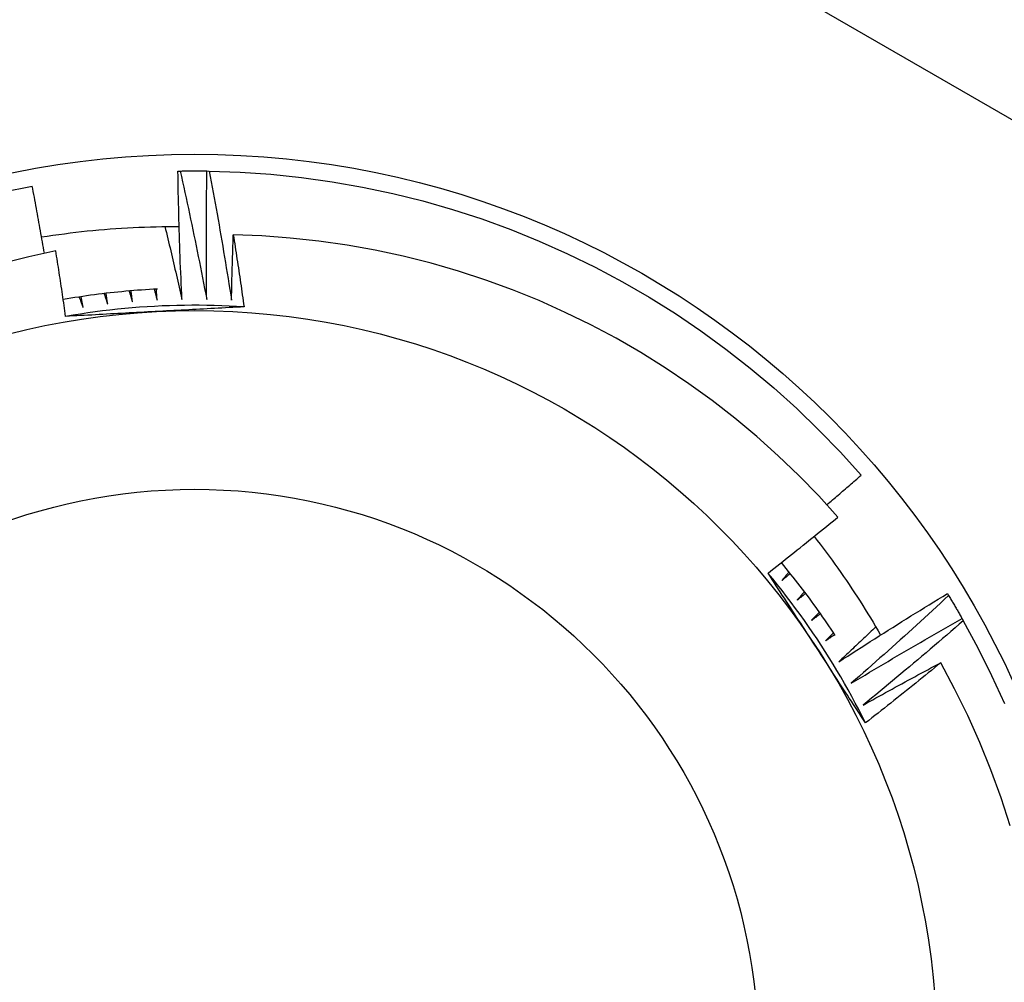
# Model space of a CAD drawing. Header units: inches. Extents: x 48.1 to 120.1, y 31.5 to 55.7.
# Tile 78 of 82: x 114.148 to 114.322, y 53.177 to 53.346. Entities that reach past the tile are written whole.
import ezdxf

# ---------------------------------------------------------------- set-up
doc = ezdxf.new("R2010")
doc.units = ezdxf.units.IN
doc.header["$MEASUREMENT"] = 0
doc.layers.add('Visible Edges(ANSI)', color=7, linetype='Continuous', lineweight=25)
doc.layers.add('Visible Tangent Edges(ANSI)', color=7, linetype='Continuous', lineweight=25)

msp = doc.modelspace()

# ---------------------------------------------------------------- linework, layer by layer
at = {"layer": 'Visible Edges(ANSI)'}
for p, q in [((114.17588, 53.31951), (114.17629, 53.31952)), ((114.181, 53.31953), (114.18141, 53.31952)), ((114.31156, 53.24505), (114.31178, 53.2447)), ((114.31416, 53.24064), (114.31436, 53.24028))]:
    msp.add_line(p, q, dxfattribs=at)
at = {"layer": 'Visible Edges(ANSI)', "flags": 128}
for points in [[(114.17659, 53.2969), (114.17655, 53.29785), (114.17651, 53.29879), (114.17647, 53.29973), (114.17643, 53.30067), (114.17639, 53.30161), (114.17635, 53.30255), (114.17631, 53.30349), (114.17628, 53.30444), (114.17624, 53.30538), (114.17621, 53.30632), (114.17618, 53.30726), (114.17615, 53.3082), (114.17612, 53.30915), (114.17609, 53.31009), (114.17607, 53.31103), (114.17604, 53.31197), (114.17602, 53.31292), (114.17599, 53.31386), (114.17597, 53.3148), (114.17595, 53.31574), (114.17593, 53.31669), (114.17591, 53.31763), (114.1759, 53.31857), (114.17588, 53.31951)], [(114.17629, 53.31952), (114.17649, 53.31952), (114.17669, 53.31953), (114.17688, 53.31953), (114.17708, 53.31953), (114.17728, 53.31953), (114.17747, 53.31954), (114.17767, 53.31954), (114.17786, 53.31954), (114.17806, 53.31954), (114.17826, 53.31954), (114.17845, 53.31954), (114.17865, 53.31954), (114.17884, 53.31954), (114.17904, 53.31954), (114.17924, 53.31954), (114.17943, 53.31954), (114.17963, 53.31954), (114.17982, 53.31954), (114.18002, 53.31954), (114.18022, 53.31954), (114.18041, 53.31953), (114.18061, 53.31953), (114.1808, 53.31953), (114.181, 53.31953)], [(114.17629, 53.31952), (114.1765, 53.31858), (114.17671, 53.31764), (114.17692, 53.3167), (114.17712, 53.31576), (114.17732, 53.31482), (114.17753, 53.31388), (114.17773, 53.31294), (114.17793, 53.312), (114.17813, 53.31106), (114.17832, 53.31012), (114.17852, 53.30918), (114.17872, 53.30823), (114.17891, 53.30729), (114.1791, 53.30635), (114.17929, 53.30541), (114.17948, 53.30446), (114.17967, 53.30352), (114.17986, 53.30258), (114.18005, 53.30163), (114.18023, 53.30069), (114.18042, 53.29974), (114.1806, 53.2988), (114.18079, 53.29785), (114.18097, 53.29691)], [(114.18097, 53.29691), (114.18095, 53.29785), (114.18094, 53.29879), (114.18093, 53.29973), (114.18092, 53.30067), (114.18092, 53.30162), (114.18091, 53.30256), (114.1809, 53.3035), (114.1809, 53.30444), (114.1809, 53.30539), (114.1809, 53.30633), (114.1809, 53.30727), (114.1809, 53.30821), (114.1809, 53.30916), (114.1809, 53.3101), (114.18091, 53.31104), (114.18091, 53.31198), (114.18092, 53.31293), (114.18093, 53.31387), (114.18094, 53.31481), (114.18095, 53.31576), (114.18096, 53.3167), (114.18097, 53.31764), (114.18099, 53.31858), (114.181, 53.31953)], [(114.18141, 53.31952), (114.18685, 53.31933), (114.19228, 53.31896), (114.19769, 53.31839), (114.20308, 53.31764), (114.20844, 53.3167), (114.21377, 53.31557), (114.21905, 53.31425), (114.22428, 53.31275), (114.22945, 53.31107), (114.23457, 53.30921), (114.23961, 53.30717), (114.24458, 53.30495), (114.24948, 53.30257), (114.25428, 53.30001), (114.25899, 53.29729), (114.2636, 53.2944), (114.26811, 53.29136), (114.27251, 53.28815), (114.2768, 53.2848), (114.28097, 53.2813), (114.28501, 53.27765), (114.28892, 53.27387), (114.29269, 53.26995), (114.29633, 53.2659)], [(114.18141, 53.31952), (114.18159, 53.31857), (114.18177, 53.31763), (114.18194, 53.31668), (114.18212, 53.31574), (114.18229, 53.31479), (114.18246, 53.31384), (114.18263, 53.3129), (114.1828, 53.31195), (114.18297, 53.311), (114.18313, 53.31006), (114.1833, 53.30911), (114.18346, 53.30816), (114.18362, 53.30721), (114.18379, 53.30626), (114.18395, 53.30531), (114.18411, 53.30437), (114.18426, 53.30342), (114.18442, 53.30247), (114.18458, 53.30152), (114.18473, 53.30057), (114.18489, 53.29962), (114.18504, 53.29867), (114.18519, 53.29771), (114.18534, 53.29676)], [(114.14486, 53.31579), (114.15019, 53.31688)], [(114.15235, 53.30505), (114.15226, 53.30554), (114.15217, 53.30604), (114.15209, 53.30653), (114.152, 53.30702), (114.15191, 53.30752), (114.15183, 53.30801), (114.15174, 53.3085), (114.15165, 53.309), (114.15156, 53.30949), (114.15147, 53.30998), (114.15138, 53.31048), (114.15129, 53.31097), (114.1512, 53.31146), (114.15111, 53.31196), (114.15102, 53.31245), (114.15093, 53.31294), (114.15084, 53.31343), (114.15075, 53.31393), (114.15066, 53.31442), (114.15057, 53.31491), (114.15047, 53.31541), (114.15038, 53.3159), (114.15029, 53.31639), (114.15019, 53.31688)], [(114.15185, 53.3079), (114.15285, 53.30805), (114.15385, 53.3082), (114.15486, 53.30835), (114.15586, 53.30848), (114.15687, 53.30861), (114.15788, 53.30873), (114.15889, 53.30885), (114.1599, 53.30896), (114.16091, 53.30906), (114.16192, 53.30915), (114.16293, 53.30924), (114.16394, 53.30932), (114.16495, 53.30939), (114.16596, 53.30946), (114.16698, 53.30952), (114.16799, 53.30957), (114.169, 53.30961), (114.17002, 53.30965), (114.17103, 53.30968), (114.17204, 53.3097), (114.17306, 53.30972), (114.17407, 53.30973), (114.17509, 53.30973), (114.1761, 53.30973)], [(114.17359, 53.30973), (114.17372, 53.30919), (114.17385, 53.30866), (114.17398, 53.30813), (114.1741, 53.30759), (114.17423, 53.30706), (114.17436, 53.30653), (114.17449, 53.30599), (114.17461, 53.30546), (114.17474, 53.30493), (114.17487, 53.30439), (114.17499, 53.30386), (114.17512, 53.30332), (114.17524, 53.30279), (114.17537, 53.30225), (114.17549, 53.30172), (114.17561, 53.30119), (114.17574, 53.30065), (114.17586, 53.30012), (114.17598, 53.29958), (114.17611, 53.29905), (114.17623, 53.29851), (114.17635, 53.29798), (114.17647, 53.29744), (114.17659, 53.2969)], [(114.18534, 53.29676), (114.18535, 53.29724), (114.18536, 53.29772), (114.18537, 53.2982), (114.18538, 53.29868), (114.18539, 53.29916), (114.1854, 53.29964), (114.18541, 53.30012), (114.18542, 53.3006), (114.18543, 53.30108), (114.18545, 53.30156), (114.18546, 53.30204), (114.18547, 53.30251), (114.18548, 53.30299), (114.1855, 53.30347), (114.18551, 53.30395), (114.18553, 53.30443), (114.18554, 53.30491), (114.18555, 53.30539), (114.18557, 53.30587), (114.18558, 53.30635), (114.1856, 53.30683), (114.18562, 53.30731), (114.18563, 53.30779), (114.18565, 53.30827)], [(114.29226, 53.25854), (114.28887, 53.26227), (114.28535, 53.26588), (114.28171, 53.26936), (114.27795, 53.27273), (114.27407, 53.27596), (114.27008, 53.27907), (114.26599, 53.28204), (114.2618, 53.28486), (114.25751, 53.28753), (114.25315, 53.29005), (114.2487, 53.29241), (114.24417, 53.29462), (114.23957, 53.29668), (114.2349, 53.29857), (114.23017, 53.3003), (114.22537, 53.30187), (114.22052, 53.30327), (114.21561, 53.30451), (114.21067, 53.30557), (114.2057, 53.30646), (114.20071, 53.30717), (114.1957, 53.30771), (114.19068, 53.30808), (114.18565, 53.30827)], [(114.18565, 53.30827), (114.18573, 53.30774), (114.18581, 53.30721), (114.1859, 53.30668), (114.18598, 53.30616), (114.18606, 53.30563), (114.18614, 53.3051), (114.18622, 53.30457), (114.1863, 53.30404), (114.18638, 53.30352), (114.18646, 53.30299), (114.18654, 53.30246), (114.18662, 53.30193), (114.1867, 53.3014), (114.18678, 53.30088), (114.18686, 53.30035), (114.18693, 53.29982), (114.18701, 53.29929), (114.18709, 53.29876), (114.18716, 53.29823), (114.18724, 53.29771), (114.18732, 53.29718), (114.18739, 53.29665), (114.18747, 53.29612), (114.18754, 53.29559)], [(114.15435, 53.30547), (114.14959, 53.30443), (114.14488, 53.30322)], [(114.15609, 53.2939), (114.15602, 53.29439), (114.15595, 53.29487), (114.15588, 53.29535), (114.15581, 53.29583), (114.15574, 53.29632), (114.15567, 53.2968), (114.1556, 53.29728), (114.15553, 53.29776), (114.15546, 53.29824), (114.15539, 53.29873), (114.15531, 53.29921), (114.15524, 53.29969), (114.15517, 53.30017), (114.1551, 53.30065), (114.15502, 53.30114), (114.15495, 53.30162), (114.15488, 53.3021), (114.1548, 53.30258), (114.15473, 53.30306), (114.15465, 53.30354), (114.15458, 53.30402), (114.1545, 53.30451), (114.15442, 53.30499), (114.15435, 53.30547)], [(114.17226, 53.29871), (114.17156, 53.29868), (114.17087, 53.29864), (114.17017, 53.29859), (114.16948, 53.29855), (114.16878, 53.2985), (114.16809, 53.29844), (114.16739, 53.29839), (114.1667, 53.29833), (114.16601, 53.29826), (114.16531, 53.29819), (114.16462, 53.29812), (114.16393, 53.29805), (114.16324, 53.29797), (114.16255, 53.29789), (114.16186, 53.2978), (114.16117, 53.29771), (114.16048, 53.29762), (114.15979, 53.29752), (114.1591, 53.29742), (114.15841, 53.29732), (114.15772, 53.29721), (114.15703, 53.2971), (114.15635, 53.29699), (114.15566, 53.29687)], [(114.16729, 53.29838), (114.16731, 53.2983), (114.16734, 53.29822), (114.16736, 53.29814), (114.16738, 53.29806), (114.16741, 53.29798), (114.16743, 53.2979), (114.16745, 53.29782), (114.16748, 53.29774), (114.1675, 53.29766), (114.16752, 53.29758), (114.16755, 53.2975), (114.16757, 53.29742), (114.1676, 53.29734), (114.16762, 53.29726), (114.16764, 53.29719), (114.16767, 53.29711), (114.16769, 53.29703), (114.16771, 53.29695), (114.16774, 53.29687), (114.16776, 53.29679), (114.16778, 53.29671), (114.16781, 53.29663), (114.16783, 53.29655), (114.16785, 53.29647)], [(114.16785, 53.29647), (114.16785, 53.29655), (114.16784, 53.29663), (114.16783, 53.29671), (114.16782, 53.29679), (114.16781, 53.29687), (114.1678, 53.29695), (114.16779, 53.29703), (114.16778, 53.29712), (114.16777, 53.2972), (114.16776, 53.29728), (114.16775, 53.29736), (114.16775, 53.29744), (114.16774, 53.29752), (114.16773, 53.2976), (114.16772, 53.29768), (114.16771, 53.29776), (114.1677, 53.29784), (114.16769, 53.29792), (114.16768, 53.298), (114.16767, 53.29808), (114.16766, 53.29816), (114.16766, 53.29825), (114.16765, 53.29833), (114.16764, 53.29841)], [(114.17172, 53.29868), (114.17174, 53.2986), (114.17176, 53.29852), (114.17178, 53.29844), (114.1718, 53.29836), (114.17182, 53.29828), (114.17184, 53.2982), (114.17186, 53.29812), (114.17188, 53.29804), (114.17191, 53.29796), (114.17193, 53.29788), (114.17195, 53.2978), (114.17197, 53.29772), (114.17199, 53.29764), (114.17201, 53.29756), (114.17203, 53.29748), (114.17205, 53.2974), (114.17207, 53.29732), (114.17209, 53.29724), (114.17211, 53.29716), (114.17214, 53.29708), (114.17216, 53.297), (114.17218, 53.29692), (114.1722, 53.29684), (114.17222, 53.29676)], [(114.17222, 53.29676), (114.17221, 53.29684), (114.17221, 53.29692), (114.1722, 53.297), (114.17219, 53.29708), (114.17219, 53.29716), (114.17218, 53.29724), (114.17217, 53.29733), (114.17217, 53.29741), (114.17216, 53.29749), (114.17216, 53.29757), (114.17215, 53.29765), (114.17214, 53.29773), (114.17214, 53.29781), (114.17213, 53.29789), (114.17212, 53.29797), (114.17212, 53.29805), (114.17211, 53.29814), (114.1721, 53.29822), (114.1721, 53.2983), (114.17209, 53.29838), (114.17209, 53.29846), (114.17208, 53.29854), (114.17207, 53.29862), (114.17207, 53.2987)], [(114.15847, 53.29733), (114.1585, 53.29725), (114.15853, 53.29717), (114.15856, 53.29709), (114.15859, 53.29702), (114.15862, 53.29694), (114.15865, 53.29686), (114.15868, 53.29678), (114.1587, 53.29671), (114.15873, 53.29663), (114.15876, 53.29655), (114.15879, 53.29647), (114.15882, 53.29639), (114.15885, 53.29632), (114.15888, 53.29624), (114.15891, 53.29616), (114.15894, 53.29608), (114.15896, 53.29601), (114.15899, 53.29593), (114.15902, 53.29585), (114.15905, 53.29577), (114.15908, 53.29569), (114.15911, 53.29562), (114.15914, 53.29554), (114.15916, 53.29546)], [(114.15916, 53.29546), (114.15915, 53.29554), (114.15914, 53.29562), (114.15912, 53.2957), (114.15911, 53.29578), (114.15909, 53.29586), (114.15908, 53.29594), (114.15906, 53.29602), (114.15905, 53.2961), (114.15904, 53.29618), (114.15902, 53.29626), (114.15901, 53.29634), (114.15899, 53.29642), (114.15898, 53.2965), (114.15896, 53.29658), (114.15895, 53.29666), (114.15894, 53.29674), (114.15892, 53.29682), (114.15891, 53.2969), (114.15889, 53.29698), (114.15888, 53.29706), (114.15886, 53.29714), (114.15885, 53.29722), (114.15884, 53.2973), (114.15882, 53.29738)], [(114.16287, 53.29792), (114.1629, 53.29785), (114.16292, 53.29777), (114.16295, 53.29769), (114.16298, 53.29761), (114.163, 53.29753), (114.16303, 53.29745), (114.16306, 53.29737), (114.16308, 53.2973), (114.16311, 53.29722), (114.16313, 53.29714), (114.16316, 53.29706), (114.16319, 53.29698), (114.16321, 53.2969), (114.16324, 53.29682), (114.16327, 53.29674), (114.16329, 53.29667), (114.16332, 53.29659), (114.16334, 53.29651), (114.16337, 53.29643), (114.1634, 53.29635), (114.16342, 53.29627), (114.16345, 53.29619), (114.16348, 53.29612), (114.1635, 53.29604)], [(114.1635, 53.29604), (114.16349, 53.29612), (114.16348, 53.2962), (114.16347, 53.29628), (114.16345, 53.29636), (114.16344, 53.29644), (114.16343, 53.29652), (114.16342, 53.2966), (114.16341, 53.29668), (114.1634, 53.29676), (114.16338, 53.29684), (114.16337, 53.29692), (114.16336, 53.297), (114.16335, 53.29708), (114.16334, 53.29716), (114.16333, 53.29724), (114.16331, 53.29732), (114.1633, 53.2974), (114.16329, 53.29748), (114.16328, 53.29756), (114.16327, 53.29764), (114.16326, 53.29772), (114.16324, 53.29781), (114.16323, 53.29789), (114.16322, 53.29797)], [(114.18754, 53.29559), (114.18623, 53.29567), (114.18491, 53.29573), (114.1836, 53.29579), (114.18229, 53.29583), (114.18097, 53.29585), (114.17965, 53.29587), (114.17834, 53.29587), (114.17702, 53.29585), (114.17571, 53.29583), (114.17439, 53.29579), (114.17308, 53.29574), (114.17177, 53.29567), (114.17045, 53.2956), (114.16914, 53.29551), (114.16783, 53.2954), (114.16652, 53.29529), (114.16521, 53.29516), (114.1639, 53.29501), (114.16259, 53.29486), (114.16129, 53.29469), (114.15999, 53.29451), (114.15869, 53.29431), (114.15739, 53.29411), (114.15609, 53.29389)], [(114.18754, 53.29559), (114.18689, 53.29556), (114.18624, 53.29552), (114.18559, 53.29548), (114.18494, 53.29545), (114.18429, 53.29541), (114.18364, 53.29538), (114.18299, 53.29534), (114.18234, 53.29531), (114.18169, 53.29527), (114.18104, 53.29524), (114.18039, 53.2952), (114.17973, 53.29517), (114.17908, 53.29513), (114.17843, 53.2951), (114.17778, 53.29506), (114.17713, 53.29503), (114.17647, 53.29499), (114.17582, 53.29496), (114.17517, 53.29493), (114.17452, 53.29489), (114.17386, 53.29486), (114.17321, 53.29482), (114.17255, 53.29479), (114.1719, 53.29475)], [(114.1719, 53.29475), (114.17124, 53.29472), (114.17058, 53.29468), (114.16992, 53.29465), (114.16926, 53.29461), (114.1686, 53.29458), (114.16794, 53.29454), (114.16728, 53.29451), (114.16662, 53.29447), (114.16596, 53.29444), (114.1653, 53.2944), (114.16464, 53.29437), (114.16398, 53.29433), (114.16332, 53.2943), (114.16266, 53.29426), (114.16201, 53.29422), (114.16135, 53.29419), (114.16069, 53.29415), (114.16003, 53.29412), (114.15938, 53.29408), (114.15872, 53.29405), (114.15806, 53.29401), (114.1574, 53.29398), (114.15675, 53.29394), (114.15609, 53.2939)], [(114.29031, 53.26071), (114.29056, 53.26093), (114.29081, 53.26114), (114.29107, 53.26136), (114.29132, 53.26157), (114.29157, 53.26179), (114.29182, 53.262), (114.29207, 53.26222), (114.29232, 53.26243), (114.29257, 53.26265), (114.29282, 53.26286), (114.29308, 53.26308), (114.29333, 53.2633), (114.29358, 53.26351), (114.29383, 53.26373), (114.29408, 53.26395), (114.29433, 53.26416), (114.29458, 53.26438), (114.29483, 53.2646), (114.29508, 53.26481), (114.29533, 53.26503), (114.29558, 53.26525), (114.29583, 53.26546), (114.29608, 53.26568), (114.29633, 53.2659)], [(114.27993, 53.24866), (114.28045, 53.24906), (114.28097, 53.24947), (114.28149, 53.24988), (114.282, 53.25029), (114.28252, 53.25069), (114.28303, 53.2511), (114.28355, 53.25151), (114.28407, 53.25192), (114.28458, 53.25233), (114.28509, 53.25274), (114.28561, 53.25315), (114.28612, 53.25357), (114.28664, 53.25398), (114.28715, 53.25439), (114.28766, 53.2548), (114.28817, 53.25522), (114.28868, 53.25563), (114.2892, 53.25605), (114.28971, 53.25646), (114.29022, 53.25688), (114.29073, 53.25729), (114.29124, 53.25771), (114.29175, 53.25812), (114.29226, 53.25854)], [(114.28805, 53.25512), (114.28859, 53.25443), (114.28913, 53.25374), (114.28966, 53.25304), (114.29018, 53.25234), (114.29071, 53.25164), (114.29123, 53.25093), (114.29174, 53.25022), (114.29225, 53.24951), (114.29275, 53.2488), (114.29325, 53.24808), (114.29375, 53.24736), (114.29424, 53.24664), (114.29473, 53.24591), (114.29521, 53.24519), (114.29569, 53.24445), (114.29616, 53.24372), (114.29663, 53.24298), (114.29709, 53.24224), (114.29755, 53.2415), (114.298, 53.24076), (114.29845, 53.24001), (114.2989, 53.23926), (114.29934, 53.2385), (114.29977, 53.23775)], [(114.29178, 53.23768), (114.29141, 53.23824), (114.29105, 53.23879), (114.29067, 53.23935), (114.2903, 53.2399), (114.28993, 53.24045), (114.28955, 53.24099), (114.28917, 53.24154), (114.28878, 53.24208), (114.2884, 53.24262), (114.28801, 53.24316), (114.28762, 53.2437), (114.28722, 53.24424), (114.28682, 53.24477), (114.28642, 53.2453), (114.28602, 53.24583), (114.28562, 53.24636), (114.28521, 53.24689), (114.2848, 53.24741), (114.28439, 53.24793), (114.28397, 53.24845), (114.28355, 53.24897), (114.28313, 53.24949), (114.28271, 53.25), (114.28229, 53.25051)], [(114.29712, 53.22226), (114.29653, 53.22344), (114.29593, 53.22461), (114.29532, 53.22577), (114.2947, 53.22693), (114.29406, 53.22809), (114.29342, 53.22923), (114.29276, 53.23037), (114.29209, 53.2315), (114.29141, 53.23263), (114.29072, 53.23375), (114.29002, 53.23486), (114.2893, 53.23597), (114.28858, 53.23707), (114.28785, 53.23816), (114.2871, 53.23924), (114.28634, 53.24032), (114.28558, 53.24139), (114.2848, 53.24245), (114.28401, 53.2435), (114.28321, 53.24455), (114.2824, 53.24559), (114.28159, 53.24662), (114.28076, 53.24764), (114.27992, 53.24865)], [(114.28857, 53.23539), (114.28821, 53.23595), (114.28785, 53.2365), (114.28749, 53.23706), (114.28713, 53.23761), (114.28677, 53.23816), (114.28641, 53.23872), (114.28605, 53.23927), (114.28569, 53.23983), (114.28533, 53.24038), (114.28497, 53.24093), (114.28461, 53.24148), (114.28425, 53.24204), (114.28389, 53.24259), (114.28353, 53.24314), (114.28317, 53.24369), (114.28281, 53.24425), (114.28245, 53.2448), (114.28209, 53.24535), (114.28173, 53.2459), (114.28137, 53.24645), (114.28101, 53.247), (114.28065, 53.24756), (114.28029, 53.24811), (114.27993, 53.24866)], [(114.28363, 53.24888), (114.28357, 53.24882), (114.28352, 53.24875), (114.28347, 53.24869), (114.28342, 53.24862), (114.28336, 53.24856), (114.28331, 53.2485), (114.28326, 53.24843), (114.28321, 53.24837), (114.28315, 53.2483), (114.2831, 53.24824), (114.28305, 53.24818), (114.28299, 53.24811), (114.28294, 53.24805), (114.28289, 53.24798), (114.28284, 53.24792), (114.28278, 53.24786), (114.28273, 53.24779), (114.28268, 53.24773), (114.28263, 53.24766), (114.28257, 53.2476), (114.28252, 53.24753), (114.28247, 53.24747), (114.28242, 53.24741), (114.28236, 53.24734)], [(114.28236, 53.24734), (114.28242, 53.2474), (114.28249, 53.24745), (114.28255, 53.2475), (114.28261, 53.24755), (114.28267, 53.24761), (114.28273, 53.24766), (114.2828, 53.24771), (114.28286, 53.24776), (114.28292, 53.24782), (114.28298, 53.24787), (114.28304, 53.24792), (114.2831, 53.24798), (114.28317, 53.24803), (114.28323, 53.24808), (114.28329, 53.24813), (114.28335, 53.24819), (114.28341, 53.24824), (114.28348, 53.24829), (114.28354, 53.24834), (114.2836, 53.2484), (114.28366, 53.24845), (114.28372, 53.2485), (114.28378, 53.24856), (114.28385, 53.24861)], [(114.28636, 53.24539), (114.28631, 53.24532), (114.28625, 53.24526), (114.2862, 53.2452), (114.28614, 53.24514), (114.28609, 53.24507), (114.28603, 53.24501), (114.28598, 53.24495), (114.28592, 53.24489), (114.28587, 53.24482), (114.28582, 53.24476), (114.28576, 53.2447), (114.28571, 53.24464), (114.28565, 53.24458), (114.2856, 53.24451), (114.28554, 53.24445), (114.28549, 53.24439), (114.28543, 53.24433), (114.28538, 53.24426), (114.28532, 53.2442), (114.28527, 53.24414), (114.28521, 53.24408), (114.28516, 53.24401), (114.2851, 53.24395), (114.28505, 53.24389)], [(114.28505, 53.24389), (114.28511, 53.24394), (114.28518, 53.24399), (114.28524, 53.24404), (114.2853, 53.24409), (114.28537, 53.24414), (114.28543, 53.24419), (114.28549, 53.24424), (114.28556, 53.2443), (114.28562, 53.24435), (114.28568, 53.2444), (114.28575, 53.24445), (114.28581, 53.2445), (114.28587, 53.24455), (114.28594, 53.2446), (114.286, 53.24465), (114.28607, 53.2447), (114.28613, 53.24475), (114.28619, 53.2448), (114.28626, 53.24485), (114.28632, 53.2449), (114.28638, 53.24495), (114.28645, 53.245), (114.28651, 53.24505), (114.28657, 53.24511)], [(114.29241, 53.23303), (114.2932, 53.23354), (114.29399, 53.23405), (114.29478, 53.23456), (114.29557, 53.23507), (114.29637, 53.23558), (114.29716, 53.23609), (114.29795, 53.23659), (114.29875, 53.2371), (114.29955, 53.2376), (114.30034, 53.23811), (114.30114, 53.23861), (114.30194, 53.23911), (114.30274, 53.23961), (114.30354, 53.24011), (114.30434, 53.24061), (114.30514, 53.24111), (114.30594, 53.2416), (114.30674, 53.2421), (114.30754, 53.24259), (114.30835, 53.24309), (114.30915, 53.24358), (114.30995, 53.24407), (114.31076, 53.24456), (114.31156, 53.24505)], [(114.31178, 53.2447), (114.31107, 53.24405), (114.31037, 53.24339), (114.30966, 53.24274), (114.30895, 53.24209), (114.30824, 53.24144), (114.30753, 53.24079), (114.30682, 53.24014), (114.30611, 53.23949), (114.3054, 53.23885), (114.30469, 53.2382), (114.30397, 53.23756), (114.30326, 53.23691), (114.30254, 53.23627), (114.30183, 53.23563), (114.30111, 53.23499), (114.30039, 53.23435), (114.29967, 53.23371), (114.29895, 53.23307), (114.29823, 53.23243), (114.29751, 53.23179), (114.29679, 53.23116), (114.29606, 53.23052), (114.29534, 53.22989), (114.29462, 53.22925)], [(114.31178, 53.2447), (114.31188, 53.24453), (114.31198, 53.24436), (114.31208, 53.2442), (114.31219, 53.24403), (114.31229, 53.24386), (114.31239, 53.24369), (114.31249, 53.24352), (114.31259, 53.24335), (114.31269, 53.24319), (114.31279, 53.24302), (114.31289, 53.24285), (114.31299, 53.24268), (114.31308, 53.24251), (114.31318, 53.24234), (114.31328, 53.24217), (114.31338, 53.242), (114.31348, 53.24183), (114.31358, 53.24166), (114.31367, 53.24149), (114.31377, 53.24132), (114.31387, 53.24115), (114.31397, 53.24098), (114.31406, 53.24081), (114.31416, 53.24064)], [(114.28898, 53.2418), (114.28892, 53.24174), (114.28887, 53.24168), (114.28881, 53.24162), (114.28875, 53.24156), (114.2887, 53.2415), (114.28864, 53.24144), (114.28858, 53.24138), (114.28853, 53.24132), (114.28847, 53.24126), (114.28841, 53.2412), (114.28836, 53.24114), (114.2883, 53.24108), (114.28824, 53.24102), (114.28819, 53.24096), (114.28813, 53.24089), (114.28807, 53.24083), (114.28802, 53.24077), (114.28796, 53.24071), (114.2879, 53.24065), (114.28785, 53.24059), (114.28779, 53.24053), (114.28773, 53.24047), (114.28768, 53.24041), (114.28762, 53.24035)], [(114.28762, 53.24035), (114.28769, 53.2404), (114.28775, 53.24045), (114.28782, 53.2405), (114.28788, 53.24054), (114.28795, 53.24059), (114.28801, 53.24064), (114.28808, 53.24069), (114.28814, 53.24074), (114.28821, 53.24079), (114.28827, 53.24084), (114.28834, 53.24088), (114.2884, 53.24093), (114.28847, 53.24098), (114.28853, 53.24103), (114.2886, 53.24108), (114.28866, 53.24113), (114.28873, 53.24118), (114.28879, 53.24122), (114.28886, 53.24127), (114.28892, 53.24132), (114.28899, 53.24137), (114.28905, 53.24142), (114.28912, 53.24147), (114.28918, 53.24152)], [(114.29462, 53.22925), (114.29542, 53.22974), (114.29623, 53.23022), (114.29704, 53.23071), (114.29785, 53.23119), (114.29866, 53.23167), (114.29947, 53.23215), (114.30028, 53.23263), (114.30109, 53.23311), (114.3019, 53.23359), (114.30271, 53.23407), (114.30353, 53.23454), (114.30434, 53.23502), (114.30516, 53.23549), (114.30597, 53.23597), (114.30679, 53.23644), (114.3076, 53.23691), (114.30842, 53.23738), (114.30924, 53.23785), (114.31006, 53.23832), (114.31088, 53.23878), (114.3117, 53.23925), (114.31252, 53.23971), (114.31334, 53.24018), (114.31416, 53.24064)], [(114.31436, 53.24028), (114.31364, 53.23965), (114.31291, 53.23902), (114.31218, 53.23839), (114.31145, 53.23776), (114.31072, 53.23714), (114.30999, 53.23651), (114.30926, 53.23589), (114.30853, 53.23526), (114.30779, 53.23464), (114.30706, 53.23402), (114.30632, 53.2334), (114.30559, 53.23278), (114.30485, 53.23216), (114.30412, 53.23154), (114.30338, 53.23092), (114.30264, 53.23031), (114.3019, 53.22969), (114.30116, 53.22908), (114.30042, 53.22846), (114.29968, 53.22785), (114.29893, 53.22724), (114.29819, 53.22663), (114.29744, 53.22601), (114.2967, 53.22541)], [(114.31436, 53.24028), (114.31695, 53.23549), (114.31936, 53.23061), (114.32161, 53.22566)], [(114.29148, 53.23813), (114.29142, 53.23808), (114.29136, 53.23802), (114.29131, 53.23796), (114.29125, 53.2379), (114.29119, 53.23784), (114.29113, 53.23778), (114.29107, 53.23772), (114.29101, 53.23767), (114.29095, 53.23761), (114.29089, 53.23755), (114.29084, 53.23749), (114.29078, 53.23743), (114.29072, 53.23737), (114.29066, 53.23731), (114.2906, 53.23726), (114.29054, 53.2372), (114.29048, 53.23714), (114.29043, 53.23708), (114.29037, 53.23702), (114.29031, 53.23696), (114.29025, 53.2369), (114.29019, 53.23685), (114.29013, 53.23679), (114.29007, 53.23673)], [(114.29007, 53.23673), (114.29014, 53.23677), (114.29021, 53.23682), (114.29027, 53.23687), (114.29034, 53.23691), (114.29041, 53.23696), (114.29047, 53.23701), (114.29054, 53.23705), (114.29061, 53.2371), (114.29067, 53.23715), (114.29074, 53.23719), (114.29081, 53.23724), (114.29087, 53.23729), (114.29094, 53.23733), (114.29101, 53.23738), (114.29107, 53.23742), (114.29114, 53.23747), (114.29121, 53.23752), (114.29127, 53.23756), (114.29134, 53.23761), (114.29141, 53.23766), (114.29147, 53.2377), (114.29154, 53.23775), (114.29161, 53.23779), (114.29167, 53.23784)], [(114.29894, 53.23919), (114.29867, 53.23893), (114.2984, 53.23867), (114.29812, 53.23842), (114.29785, 53.23816), (114.29758, 53.2379), (114.29731, 53.23764), (114.29704, 53.23739), (114.29677, 53.23713), (114.2965, 53.23687), (114.29622, 53.23661), (114.29595, 53.23636), (114.29568, 53.2361), (114.29541, 53.23584), (114.29514, 53.23559), (114.29486, 53.23533), (114.29459, 53.23507), (114.29432, 53.23482), (114.29405, 53.23456), (114.29377, 53.23431), (114.2935, 53.23405), (114.29323, 53.23379), (114.29295, 53.23354), (114.29268, 53.23328), (114.29241, 53.23303)], [(114.29712, 53.22226), (114.29676, 53.22281), (114.29641, 53.22335), (114.29605, 53.2239), (114.2957, 53.22444), (114.29534, 53.22499), (114.29499, 53.22554), (114.29463, 53.22608), (114.29427, 53.22663), (114.29392, 53.22717), (114.29356, 53.22772), (114.29321, 53.22827), (114.29285, 53.22881), (114.29249, 53.22936), (114.29214, 53.22991), (114.29178, 53.23045), (114.29143, 53.231), (114.29107, 53.23155), (114.29071, 53.2321), (114.29036, 53.23265), (114.29, 53.23319), (114.28964, 53.23374), (114.28929, 53.23429), (114.28893, 53.23484), (114.28857, 53.23539)], [(114.2967, 53.22541), (114.29727, 53.22572), (114.29783, 53.22604), (114.2984, 53.22635), (114.29897, 53.22667), (114.29954, 53.22698), (114.3001, 53.2273), (114.30067, 53.22761), (114.30124, 53.22792), (114.30181, 53.22824), (114.30238, 53.22855), (114.30295, 53.22886), (114.30352, 53.22917), (114.30409, 53.22948), (114.30466, 53.22979), (114.30523, 53.2301), (114.3058, 53.23041), (114.30637, 53.23072), (114.30695, 53.23103), (114.30752, 53.23134), (114.30809, 53.23164), (114.30866, 53.23195), (114.30923, 53.23226), (114.30981, 53.23256), (114.31038, 53.23287)], [(114.31038, 53.23287), (114.30983, 53.23242), (114.30928, 53.23197), (114.30874, 53.23153), (114.30819, 53.23108), (114.30764, 53.23064), (114.30709, 53.23019), (114.30654, 53.22975), (114.30599, 53.2293), (114.30544, 53.22886), (114.30488, 53.22841), (114.30433, 53.22797), (114.30378, 53.22753), (114.30323, 53.22709), (114.30267, 53.22665), (114.30212, 53.22621), (114.30157, 53.22577), (114.30101, 53.22533), (114.30046, 53.22489), (114.2999, 53.22445), (114.29935, 53.22401), (114.29879, 53.22357), (114.29823, 53.22314), (114.29768, 53.2227), (114.29712, 53.22226)], [(114.32264, 53.20413), (114.32102, 53.20908), (114.31923, 53.21398), (114.31727, 53.21881), (114.31514, 53.22357), (114.31284, 53.22826), (114.31038, 53.23287)]]:
    msp.add_lwpolyline(points, dxfattribs=at)
at = {"layer": 'Visible Edges(ANSI)'}
for radius in [0.34516, 0.15846, 0.13091]:
    msp.add_circle((114.17883, 53.16403), radius, dxfattribs=at)
at = {"layer": 'Visible Tangent Edges(ANSI)'}
msp.add_line((114.17883, 53.41179), (114.39339, 53.28791), dxfattribs=at)
for radius in [0.33084, 0.09941]:
    msp.add_circle((114.17883, 53.16403), radius, dxfattribs=at)

doc.saveas('drawing.dxf')
